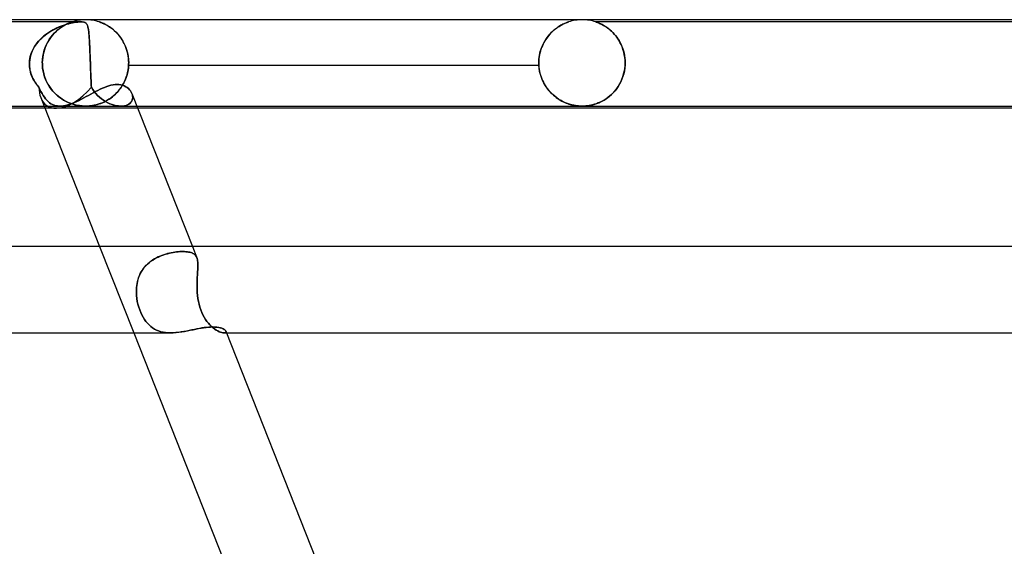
# Model space of a CAD drawing. Header units: millimetres. Extents: x -430 to 430, y -2 to 290.
# Tile 77 of 84: x 158 to 204, y 266 to 290. Entities that reach past the tile are written whole.
import ezdxf

# ---------------------------------------------------------------- set-up
doc = ezdxf.new("R2010")
doc.units = ezdxf.units.MM
doc.layers.add('HIDDEN', color=7, linetype='Continuous')
doc.layers.add('THICK', color=7, linetype='Continuous')

msp = doc.modelspace()

# ---------------------------------------------------------------- linework, layer by layer
at = {"layer": 'HIDDEN'}
for p, q in [((160.779, 289.9), (146.813, 289.9)), ((159.753, 289.658), (159.849, 289.697)), ((159.908, 289.719), (159.771, 289.665)), ((159.849, 289.697), (159.943, 289.731)), ((159.935, 289.694), (159.87, 289.652)), ((159.883, 289.661), (159.964, 289.712)), ((160.04, 289.764), (159.908, 289.719)), ((159.997, 289.732), (159.935, 289.694)), ((159.943, 289.731), (160.035, 289.762)), ((159.964, 289.712), (160.041, 289.756)), ((160.056, 289.764), (159.997, 289.732)), ((160.035, 289.762), (160.124, 289.789)), ((160.166, 289.801), (160.04, 289.764)), ((160.041, 289.756), (160.112, 289.793)), ((160.112, 289.793), (160.056, 289.764)), ((160.112, 289.793), (160.177, 289.823)), ((160.164, 289.817), (160.112, 289.793)), ((160.124, 289.789), (160.211, 289.813)), ((160.212, 289.839), (160.164, 289.817)), ((160.286, 289.832), (160.166, 289.801)), ((160.177, 289.823), (160.234, 289.848)), ((160.211, 289.813), (160.296, 289.834)), ((160.255, 289.856), (160.212, 289.839)), ((160.234, 289.848), (160.28, 289.866)), ((160.293, 289.871), (160.255, 289.856)), ((160.28, 289.866), (160.315, 289.879)), ((160.399, 289.856), (160.286, 289.832)), ((160.323, 289.882), (160.293, 289.871)), ((160.296, 289.834), (160.382, 289.853)), ((160.315, 289.879), (160.34, 289.888)), ((160.346, 289.89), (160.323, 289.882)), ((160.34, 289.888), (160.358, 289.894)), ((160.362, 289.895), (160.346, 289.89)), ((160.358, 289.894), (160.368, 289.898)), ((160.371, 289.899), (160.362, 289.895)), ((160.368, 289.898), (160.374, 289.9)), ((160.375, 289.9), (160.371, 289.899)), ((160.374, 289.9), (160.375, 289.9)), ((160.382, 289.853), (160.468, 289.869)), ((160.504, 289.875), (160.399, 289.856)), ((160.468, 289.869), (160.552, 289.882)), ((160.605, 289.889), (160.504, 289.875)), ((160.552, 289.882), (160.632, 289.892)), ((160.698, 289.897), (160.605, 289.889)), ((160.632, 289.892), (160.708, 289.898)), ((160.779, 289.9), (160.698, 289.897)), ((160.708, 289.898), (160.779, 289.9)), ((160.84, 289.898), (160.779, 289.9)), ((160.779, 289.9), (160.848, 289.897)), ((160.89, 289.892), (160.84, 289.898)), ((160.848, 289.897), (160.905, 289.889)), ((160.931, 289.882), (160.89, 289.892)), ((160.905, 289.889), (160.951, 289.875)), ((160.965, 289.869), (160.931, 289.882)), ((160.951, 289.875), (160.988, 289.856)), ((160.993, 289.853), (160.965, 289.869)), ((160.988, 289.856), (161.019, 289.832)), ((161.016, 289.834), (160.993, 289.853)), ((161.035, 289.813), (161.016, 289.834)), ((161.019, 289.832), (161.044, 289.801)), ((161.052, 289.789), (161.035, 289.813)), ((161.044, 289.801), (161.066, 289.764)), ((161.067, 289.762), (161.052, 289.789)), ((161.066, 289.764), (161.084, 289.719)), ((161.08, 289.731), (161.067, 289.762)), ((161.092, 289.697), (161.08, 289.731)), ((161.084, 289.719), (161.101, 289.665)), ((161.102, 289.658), (161.092, 289.697)), ((161.627, 289.899), (161.625, 289.9)), ((161.625, 289.9), (161.627, 289.899)), ((161.633, 289.897), (161.627, 289.899)), ((161.627, 289.899), (161.633, 289.897)), ((161.644, 289.893), (161.633, 289.897)), ((161.633, 289.897), (161.644, 289.894)), ((161.644, 289.894), (161.662, 289.888)), ((161.661, 289.888), (161.644, 289.893)), ((161.683, 289.88), (161.661, 289.888)), ((161.662, 289.888), (161.689, 289.878)), ((161.712, 289.869), (161.683, 289.88)), ((161.689, 289.878), (161.727, 289.863)), ((161.746, 289.855), (161.712, 289.869)), ((161.727, 289.863), (161.779, 289.842)), ((161.786, 289.839), (161.746, 289.855)), ((161.779, 289.842), (161.84, 289.815)), ((161.83, 289.819), (161.786, 289.839)), ((161.878, 289.796), (161.83, 289.819)), ((161.84, 289.815), (161.909, 289.781)), ((161.93, 289.769), (161.878, 289.796)), ((161.909, 289.781), (161.984, 289.74)), ((161.985, 289.739), (161.93, 289.769)), ((161.984, 289.74), (162.064, 289.692)), ((162.042, 289.705), (161.985, 289.739)), ((162.102, 289.667), (162.042, 289.705)), ((162.064, 289.692), (162.147, 289.636)), ((182.827, 289.622), (182.927, 289.689)), ((182.972, 289.716), (182.922, 289.686)), ((182.927, 289.689), (183.021, 289.745)), ((183.019, 289.744), (182.972, 289.716)), ((183.065, 289.769), (183.019, 289.744)), ((183.021, 289.745), (183.109, 289.791)), ((183.109, 289.791), (183.065, 289.769)), ((183.109, 289.791), (183.186, 289.827)), ((183.149, 289.811), (183.109, 289.791)), ((183.188, 289.828), (183.149, 289.811)), ((183.186, 289.827), (183.253, 289.855)), ((183.224, 289.844), (183.188, 289.828)), ((183.259, 289.858), (183.224, 289.844)), ((183.253, 289.855), (183.304, 289.875)), ((183.291, 289.87), (183.259, 289.858)), ((183.319, 289.881), (183.291, 289.87)), ((183.304, 289.875), (183.338, 289.888)), ((183.342, 289.889), (183.319, 289.881)), ((183.338, 289.888), (183.36, 289.895)), ((183.36, 289.895), (183.342, 289.889)), ((183.36, 289.895), (183.372, 289.899)), ((183.372, 289.899), (183.36, 289.895)), ((183.372, 289.899), (183.376, 289.9)), ((183.376, 289.9), (183.372, 289.899)), ((206.375, 289.9), (184.624, 289.9)), ((184.628, 289.899), (184.625, 289.9)), ((184.625, 289.9), (184.628, 289.899)), ((184.637, 289.896), (184.628, 289.899)), ((184.628, 289.899), (184.637, 289.896)), ((184.654, 289.89), (184.637, 289.896)), ((184.637, 289.896), (184.654, 289.89)), ((184.679, 289.881), (184.654, 289.89)), ((184.654, 289.89), (184.678, 289.882)), ((184.678, 289.882), (184.711, 289.869)), ((184.714, 289.868), (184.679, 289.881)), ((184.711, 289.869), (184.75, 289.854)), ((184.757, 289.851), (184.714, 289.868)), ((184.75, 289.854), (184.793, 289.836)), ((184.807, 289.829), (184.757, 289.851)), ((184.793, 289.836), (184.839, 289.815)), ((184.864, 289.803), (184.807, 289.829)), ((184.839, 289.815), (184.887, 289.792)), ((184.926, 289.772), (184.864, 289.803)), ((184.887, 289.792), (184.937, 289.766)), ((184.992, 289.735), (184.926, 289.772)), ((184.937, 289.766), (184.991, 289.736)), ((184.991, 289.736), (185.048, 289.702)), ((185.062, 289.693), (184.992, 289.735)), ((185.048, 289.702), (185.107, 289.664)), ((185.135, 289.645), (185.062, 289.693)), ((159.064, 289.246), (158.938, 289.134)), ((159.035, 289.221), (159.116, 289.287)), ((159.2, 289.35), (159.064, 289.246)), ((159.116, 289.287), (159.2, 289.35)), ((159.342, 289.445), (159.2, 289.35)), ((159.2, 289.35), (159.287, 289.41)), ((159.287, 289.41), (159.377, 289.466)), ((159.486, 289.529), (159.342, 289.445)), ((159.377, 289.466), (159.468, 289.519)), ((159.382, 289.185), (159.46, 289.284)), ((159.46, 289.284), (159.395, 289.203)), ((159.46, 289.284), (159.542, 289.375)), ((159.528, 289.36), (159.46, 289.284)), ((159.468, 289.519), (159.562, 289.569)), ((159.63, 289.602), (159.486, 289.529)), ((159.597, 289.43), (159.528, 289.36)), ((159.542, 289.375), (159.627, 289.459)), ((159.562, 289.569), (159.657, 289.615)), ((159.666, 289.494), (159.597, 289.43)), ((159.627, 289.459), (159.713, 289.535)), ((159.771, 289.665), (159.63, 289.602)), ((159.657, 289.615), (159.753, 289.658)), ((159.735, 289.552), (159.666, 289.494)), ((159.713, 289.535), (159.799, 289.602)), ((159.803, 289.605), (159.735, 289.552)), ((159.799, 289.602), (159.883, 289.661)), ((159.87, 289.652), (159.803, 289.605)), ((161.101, 289.665), (161.115, 289.602)), ((161.112, 289.615), (161.102, 289.658)), ((161.121, 289.569), (161.112, 289.615)), ((161.115, 289.602), (161.127, 289.529)), ((161.129, 289.519), (161.121, 289.569)), ((161.127, 289.529), (161.138, 289.445)), ((161.136, 289.466), (161.129, 289.519)), ((161.142, 289.41), (161.136, 289.466)), ((161.138, 289.445), (161.148, 289.35)), ((161.148, 289.35), (161.142, 289.41)), ((161.154, 289.287), (161.148, 289.35)), ((161.148, 289.35), (161.157, 289.246)), ((161.159, 289.221), (161.154, 289.287)), ((161.157, 289.246), (161.165, 289.134)), ((162.163, 289.625), (162.102, 289.667)), ((162.147, 289.636), (162.232, 289.572)), ((162.225, 289.578), (162.163, 289.625)), ((162.287, 289.527), (162.225, 289.578)), ((162.232, 289.572), (162.318, 289.5)), ((162.348, 289.473), (162.287, 289.527)), ((162.318, 289.5), (162.403, 289.42)), ((162.409, 289.414), (162.348, 289.473)), ((162.403, 289.42), (162.487, 289.33)), ((162.468, 289.352), (162.409, 289.414)), ((162.525, 289.286), (162.468, 289.352)), ((162.487, 289.33), (162.569, 289.232)), ((162.581, 289.216), (162.525, 289.286)), ((182.333, 289.116), (182.424, 289.239)), ((182.452, 289.273), (182.404, 289.213)), ((182.424, 289.239), (182.52, 289.351)), ((182.502, 289.331), (182.452, 289.273)), ((182.553, 289.386), (182.502, 289.331)), ((182.52, 289.351), (182.621, 289.452)), ((182.605, 289.437), (182.553, 289.386)), ((182.658, 289.486), (182.605, 289.437)), ((182.621, 289.452), (182.724, 289.543)), ((182.711, 289.533), (182.658, 289.486)), ((182.765, 289.576), (182.711, 289.533)), ((182.724, 289.543), (182.827, 289.622)), ((182.819, 289.616), (182.765, 289.576)), ((182.871, 289.652), (182.819, 289.616)), ((182.922, 289.686), (182.871, 289.652)), ((185.107, 289.664), (185.168, 289.621)), ((185.209, 289.591), (185.135, 289.645)), ((185.168, 289.621), (185.231, 289.574)), ((185.284, 289.53), (185.209, 289.591)), ((185.231, 289.574), (185.294, 289.522)), ((185.359, 289.464), (185.284, 289.53)), ((185.294, 289.522), (185.358, 289.465)), ((185.358, 289.465), (185.421, 289.403)), ((185.431, 289.392), (185.359, 289.464)), ((185.421, 289.403), (185.482, 289.337)), ((185.501, 289.315), (185.431, 289.392)), ((185.482, 289.337), (185.542, 289.266)), ((185.569, 289.232), (185.501, 289.315)), ((185.542, 289.266), (185.6, 289.192)), ((158.628, 288.756), (158.685, 288.841)), ((158.72, 288.889), (158.629, 288.757)), ((158.685, 288.841), (158.746, 288.923)), ((158.823, 289.015), (158.72, 288.889)), ((158.746, 288.923), (158.812, 289.002)), ((158.812, 289.002), (158.882, 289.078)), ((158.938, 289.134), (158.823, 289.015)), ((158.882, 289.078), (158.957, 289.151)), ((158.957, 289.151), (159.035, 289.221)), ((159.123, 288.717), (159.177, 288.845)), ((159.169, 288.826), (159.123, 288.719)), ((159.219, 288.928), (159.169, 288.826)), ((159.177, 288.845), (159.239, 288.965)), ((159.274, 289.025), (159.219, 288.928)), ((159.239, 288.965), (159.308, 289.079)), ((159.333, 289.117), (159.274, 289.025)), ((159.308, 289.079), (159.382, 289.185)), ((159.395, 289.203), (159.333, 289.117)), ((161.163, 289.151), (161.159, 289.221)), ((161.168, 289.078), (161.163, 289.151)), ((161.165, 289.134), (161.172, 289.015)), ((161.172, 289.002), (161.168, 289.078)), ((161.172, 289.015), (161.178, 288.889)), ((161.176, 288.923), (161.172, 289.002)), ((161.18, 288.841), (161.176, 288.923)), ((161.178, 288.889), (161.184, 288.757)), ((161.184, 288.756), (161.18, 288.841)), ((162.569, 289.232), (162.646, 289.125)), ((162.634, 289.142), (162.581, 289.216)), ((162.685, 289.065), (162.634, 289.142)), ((162.646, 289.125), (162.719, 289.009)), ((162.733, 288.983), (162.685, 289.065)), ((162.719, 289.009), (162.785, 288.884)), ((162.778, 288.898), (162.733, 288.983)), ((162.819, 288.81), (162.778, 288.898)), ((162.785, 288.884), (162.843, 288.752)), ((162.856, 288.718), (162.819, 288.81)), ((182.112, 288.686), (182.176, 288.839)), ((182.155, 288.792), (182.122, 288.712)), ((182.19, 288.869), (182.155, 288.792)), ((182.176, 288.839), (182.25, 288.983)), ((182.228, 288.943), (182.19, 288.869)), ((182.269, 289.015), (182.228, 288.943)), ((182.25, 288.983), (182.333, 289.116)), ((182.312, 289.084), (182.269, 289.015)), ((182.357, 289.15), (182.312, 289.084)), ((182.404, 289.213), (182.357, 289.15)), ((185.634, 289.144), (185.569, 289.232)), ((185.6, 289.192), (185.655, 289.113)), ((185.695, 289.051), (185.634, 289.144)), ((185.655, 289.113), (185.707, 289.03)), ((185.751, 288.951), (185.695, 289.051)), ((185.707, 289.03), (185.756, 288.942)), ((185.803, 288.847), (185.751, 288.951)), ((185.756, 288.942), (185.802, 288.851)), ((185.802, 288.851), (185.843, 288.755)), ((185.85, 288.738), (185.803, 288.847)), ((158.429, 288.295), (158.456, 288.39)), ((158.485, 288.473), (158.436, 288.32)), ((158.456, 288.39), (158.49, 288.485)), ((158.55, 288.618), (158.485, 288.473)), ((158.49, 288.485), (158.53, 288.578)), ((158.53, 288.578), (158.576, 288.668)), ((158.629, 288.757), (158.55, 288.618)), ((158.576, 288.668), (158.628, 288.756)), ((159.023, 288.374), (159.004, 288.251)), ((159.01, 288.298), (159.038, 288.443)), ((159.05, 288.493), (159.023, 288.374)), ((159.038, 288.443), (159.076, 288.583)), ((159.084, 288.608), (159.05, 288.493)), ((159.076, 288.583), (159.123, 288.717)), ((159.123, 288.719), (159.084, 288.608)), ((161.184, 288.757), (161.19, 288.618)), ((161.188, 288.668), (161.184, 288.756)), ((161.191, 288.578), (161.188, 288.668)), ((161.19, 288.618), (161.195, 288.473)), ((161.195, 288.485), (161.191, 288.578)), ((161.199, 288.39), (161.195, 288.485)), ((161.195, 288.473), (161.201, 288.32)), ((161.202, 288.295), (161.199, 288.39)), ((162.843, 288.752), (162.893, 288.613)), ((162.89, 288.622), (162.856, 288.718)), ((162.919, 288.524), (162.89, 288.622)), ((162.893, 288.613), (162.934, 288.466)), ((162.943, 288.423), (162.919, 288.524)), ((162.934, 288.466), (162.963, 288.314)), ((162.963, 288.319), (162.943, 288.423)), ((181.997, 288.178), (182.021, 288.353)), ((182.024, 288.369), (182.009, 288.278)), ((182.021, 288.353), (182.06, 288.524)), ((182.043, 288.458), (182.024, 288.369)), ((182.066, 288.545), (182.043, 288.458)), ((182.06, 288.524), (182.112, 288.686)), ((182.092, 288.63), (182.066, 288.545)), ((182.122, 288.712), (182.092, 288.63)), ((185.843, 288.755), (185.88, 288.656)), ((185.891, 288.624), (185.85, 288.738)), ((185.88, 288.656), (185.912, 288.554)), ((185.926, 288.504), (185.891, 288.624)), ((185.912, 288.554), (185.939, 288.448)), ((185.953, 288.382), (185.926, 288.504)), ((185.939, 288.448), (185.961, 288.338)), ((185.973, 288.257), (185.953, 288.382)), ((185.961, 288.338), (185.977, 288.227)), ((158.403, 288.162), (158.387, 288)), ((158.387, 288), (158.394, 288.099)), ((158.387, 287.983), (158.387, 288)), ((158.387, 288), (158.387, 287.983)), ((158.387, 287.967), (158.387, 287.983)), ((158.387, 287.983), (158.387, 287.967)), ((158.387, 287.95), (158.387, 287.967)), ((158.387, 287.967), (158.387, 287.95)), ((158.387, 287.933), (158.387, 287.95)), ((158.387, 287.95), (158.387, 287.933)), ((158.387, 287.917), (158.387, 287.933)), ((158.387, 287.933), (158.387, 287.917)), ((158.387, 287.9), (158.387, 287.917)), ((158.387, 287.917), (158.387, 287.9)), ((158.393, 287.818), (158.387, 287.9)), ((158.387, 287.9), (158.392, 287.821)), ((158.394, 288.099), (158.408, 288.197)), ((158.436, 288.32), (158.403, 288.162)), ((158.408, 288.197), (158.429, 288.295)), ((158.987, 288), (158.993, 288.15)), ((158.992, 288.126), (158.987, 288)), ((158.987, 288), (158.988, 287.983)), ((158.988, 287.983), (158.987, 288)), ((158.988, 287.983), (158.988, 287.967)), ((158.988, 287.967), (158.988, 287.983)), ((158.988, 287.967), (158.988, 287.95)), ((158.988, 287.95), (158.988, 287.967)), ((158.988, 287.95), (158.989, 287.933)), ((158.989, 287.933), (158.988, 287.95)), ((158.989, 287.933), (158.989, 287.917)), ((158.989, 287.917), (158.989, 287.933)), ((158.989, 287.917), (158.99, 287.9)), ((158.99, 287.9), (158.989, 287.917)), ((159.002, 287.76), (158.99, 287.9)), ((158.99, 287.9), (159.001, 287.765)), ((159.004, 288.251), (158.992, 288.126)), ((158.993, 288.15), (159.01, 288.298)), ((161.201, 288.32), (161.207, 288.162)), ((161.205, 288.197), (161.202, 288.295)), ((161.209, 288.099), (161.205, 288.197)), ((161.207, 288.162), (161.212, 288)), ((161.212, 288), (161.209, 288.099)), ((161.212, 288), (161.213, 287.983)), ((161.213, 287.983), (161.212, 288)), ((161.213, 287.983), (161.214, 287.967)), ((161.214, 287.967), (161.213, 287.983)), ((161.214, 287.967), (161.214, 287.95)), ((161.214, 287.95), (161.214, 287.967)), ((161.214, 287.95), (161.215, 287.933)), ((161.215, 287.933), (161.214, 287.95)), ((161.215, 287.933), (161.215, 287.917)), ((161.215, 287.917), (161.215, 287.933)), ((161.215, 287.917), (161.216, 287.9)), ((161.216, 287.9), (161.215, 287.917)), ((161.216, 287.9), (161.219, 287.821)), ((161.219, 287.818), (161.216, 287.9)), ((162.977, 288.214), (162.963, 288.319)), ((162.963, 288.314), (162.982, 288.159)), ((162.985, 287.9), (162.973, 287.753)), ((162.976, 287.786), (162.985, 287.9)), ((162.985, 288.108), (162.977, 288.214)), ((162.982, 288.159), (162.988, 288)), ((162.988, 288), (162.985, 288.108)), ((162.985, 287.9), (162.986, 287.917)), ((162.986, 287.917), (162.985, 287.9)), ((162.985, 287.9), (181.992, 287.9)), ((162.986, 287.917), (162.987, 287.933)), ((162.987, 287.933), (162.986, 287.917)), ((162.987, 287.967), (162.988, 287.983)), ((162.988, 287.983), (162.987, 287.967)), ((162.987, 287.95), (162.987, 287.967)), ((162.987, 287.967), (162.987, 287.95)), ((162.987, 287.933), (162.987, 287.95)), ((162.987, 287.95), (162.987, 287.933)), ((162.988, 287.983), (162.988, 288)), ((162.988, 288), (162.988, 287.983)), ((181.989, 288), (181.997, 288.178)), ((181.991, 288.093), (181.989, 288)), ((181.989, 288), (181.989, 287.983)), ((181.989, 287.983), (181.989, 288)), ((181.989, 287.983), (181.989, 287.967)), ((181.989, 287.967), (181.989, 287.983)), ((181.989, 287.967), (181.99, 287.95)), ((181.99, 287.95), (181.989, 287.967)), ((181.99, 287.95), (181.99, 287.933)), ((181.99, 287.933), (181.99, 287.95)), ((181.99, 287.933), (181.991, 287.917)), ((181.991, 287.917), (181.99, 287.933)), ((181.998, 288.186), (181.991, 288.093)), ((181.991, 287.917), (181.992, 287.9)), ((181.992, 287.9), (181.991, 287.917)), ((182.005, 287.75), (181.992, 287.9)), ((181.992, 287.9), (181.998, 287.806)), ((182.009, 288.278), (181.998, 288.186)), ((185.969, 287.717), (185.987, 287.9)), ((185.985, 288.129), (185.973, 288.257)), ((185.987, 287.9), (185.975, 287.765)), ((185.977, 288.227), (185.986, 288.114)), ((185.989, 288), (185.985, 288.129)), ((185.986, 288.114), (185.989, 288)), ((185.987, 287.9), (185.988, 287.917)), ((185.988, 287.917), (185.987, 287.9)), ((185.988, 287.933), (185.989, 287.95)), ((185.989, 287.95), (185.988, 287.933)), ((185.988, 287.917), (185.988, 287.933)), ((185.988, 287.933), (185.988, 287.917)), ((185.989, 287.983), (185.989, 288)), ((185.989, 288), (185.989, 287.983)), ((185.989, 287.967), (185.989, 287.983)), ((185.989, 287.983), (185.989, 287.967)), ((185.989, 287.95), (185.989, 287.967)), ((185.989, 287.967), (185.989, 287.95)), ((158.392, 287.821), (158.402, 287.742)), ((158.403, 287.737), (158.393, 287.818)), ((158.402, 287.742), (158.416, 287.663)), ((158.417, 287.657), (158.403, 287.737)), ((158.416, 287.663), (158.434, 287.585)), ((158.436, 287.577), (158.417, 287.657)), ((158.434, 287.585), (158.457, 287.508)), ((158.46, 287.499), (158.436, 287.577)), ((158.457, 287.508), (158.484, 287.431)), ((158.487, 287.422), (158.46, 287.499)), ((158.484, 287.431), (158.514, 287.357)), ((158.519, 287.347), (158.487, 287.422)), ((159.001, 287.765), (159.022, 287.631)), ((159.023, 287.623), (159.002, 287.76)), ((159.022, 287.631), (159.052, 287.499)), ((159.054, 287.489), (159.023, 287.623)), ((159.052, 287.499), (159.09, 287.371)), ((159.094, 287.358), (159.054, 287.489)), ((161.219, 287.821), (161.222, 287.742)), ((161.222, 287.737), (161.219, 287.818)), ((161.222, 287.742), (161.224, 287.663)), ((161.225, 287.657), (161.222, 287.737)), ((161.224, 287.663), (161.227, 287.585)), ((161.228, 287.577), (161.225, 287.657)), ((161.227, 287.585), (161.23, 287.508)), ((161.231, 287.499), (161.228, 287.577)), ((161.23, 287.508), (161.233, 287.431)), ((161.234, 287.422), (161.231, 287.499)), ((161.233, 287.431), (161.237, 287.357)), ((161.237, 287.347), (161.234, 287.422)), ((162.916, 287.466), (162.873, 287.328)), ((162.878, 287.344), (162.911, 287.451)), ((162.911, 287.451), (162.939, 287.561)), ((162.949, 287.608), (162.916, 287.466)), ((162.939, 287.561), (162.961, 287.672)), ((162.973, 287.753), (162.949, 287.608)), ((162.961, 287.672), (162.976, 287.786)), ((181.998, 287.806), (182.01, 287.712)), ((182.029, 287.602), (182.005, 287.75)), ((182.01, 287.712), (182.026, 287.62)), ((182.026, 287.62), (182.046, 287.53)), ((182.064, 287.458), (182.029, 287.602)), ((182.046, 287.53), (182.069, 287.44)), ((182.11, 287.318), (182.064, 287.458)), ((182.069, 287.44), (182.097, 287.353)), ((185.886, 287.365), (185.935, 287.537)), ((185.926, 287.5), (185.889, 287.373)), ((185.955, 287.631), (185.926, 287.5)), ((185.935, 287.537), (185.969, 287.717)), ((185.975, 287.765), (185.955, 287.631)), ((158.514, 287.357), (158.549, 287.283)), ((158.554, 287.274), (158.519, 287.347)), ((158.549, 287.283), (158.587, 287.211)), ((158.592, 287.203), (158.554, 287.274)), ((158.587, 287.211), (158.629, 287.141)), ((158.634, 287.134), (158.592, 287.203)), ((158.629, 287.141), (158.675, 287.072)), ((158.679, 287.067), (158.634, 287.134)), ((158.675, 287.072), (158.723, 287.006)), ((158.726, 287.002), (158.679, 287.067)), ((158.723, 287.006), (158.775, 286.941)), ((158.777, 286.939), (158.726, 287.002)), ((159.09, 287.371), (159.135, 287.248)), ((159.142, 287.232), (159.094, 287.358)), ((159.135, 287.248), (159.188, 287.13)), ((159.197, 287.112), (159.142, 287.232)), ((159.188, 287.13), (159.248, 287.017)), ((159.259, 286.998), (159.197, 287.112)), ((159.248, 287.017), (159.314, 286.91)), ((159.327, 286.889), (159.259, 286.998)), ((161.237, 287.357), (161.24, 287.283)), ((161.24, 287.274), (161.237, 287.347)), ((161.24, 287.283), (161.243, 287.211)), ((161.243, 287.203), (161.24, 287.274)), ((161.243, 287.211), (161.246, 287.141)), ((161.247, 287.134), (161.243, 287.203)), ((161.246, 287.141), (161.25, 287.072)), ((161.25, 287.067), (161.247, 287.134)), ((161.25, 287.072), (161.253, 287.006)), ((161.253, 287.002), (161.25, 287.067)), ((161.253, 287.006), (161.257, 286.941)), ((161.257, 286.939), (161.253, 287.002)), ((162.07, 286.94), (162.167, 286.966)), ((162.167, 286.966), (162.262, 286.985)), ((162.262, 286.985), (162.355, 286.996)), ((162.355, 286.996), (162.445, 287)), ((162.445, 287), (162.536, 286.996)), ((162.536, 286.996), (162.623, 286.983)), ((162.623, 286.983), (162.705, 286.962)), ((162.637, 286.864), (162.694, 286.952)), ((162.761, 287.07), (162.693, 286.951)), ((162.694, 286.952), (162.747, 287.044)), ((162.705, 286.962), (162.781, 286.934)), ((162.747, 287.044), (162.795, 287.14)), ((162.821, 287.196), (162.761, 287.07)), ((162.795, 287.14), (162.839, 287.24)), ((162.873, 287.328), (162.821, 287.196)), ((162.839, 287.24), (162.878, 287.344)), ((182.097, 287.353), (182.129, 287.267)), ((182.164, 287.185), (182.11, 287.318)), ((182.129, 287.267), (182.164, 287.184)), ((182.227, 287.058), (182.164, 287.185)), ((182.164, 287.184), (182.203, 287.104)), ((182.203, 287.104), (182.244, 287.026)), ((182.297, 286.938), (182.227, 287.058)), ((182.244, 287.026), (182.289, 286.951)), ((185.663, 286.901), (185.749, 287.045)), ((185.734, 287.018), (185.669, 286.911)), ((185.792, 287.131), (185.734, 287.018)), ((185.749, 287.045), (185.824, 287.2)), ((185.844, 287.25), (185.792, 287.131)), ((185.824, 287.2), (185.886, 287.365)), ((185.889, 287.373), (185.844, 287.25)), ((158.775, 286.941), (158.829, 286.878)), ((158.829, 286.878), (158.777, 286.939)), ((158.876, 286.774), (158.829, 286.878)), ((158.829, 286.878), (158.877, 286.773)), ((158.925, 286.674), (158.876, 286.774)), ((158.877, 286.773), (158.925, 286.674)), ((158.976, 286.58), (158.925, 286.674)), ((158.925, 286.674), (158.976, 286.58)), ((159.028, 286.492), (158.976, 286.58)), ((158.976, 286.58), (159.028, 286.493)), ((159.314, 286.91), (159.385, 286.809)), ((159.401, 286.788), (159.327, 286.889)), ((159.385, 286.809), (159.461, 286.713)), ((159.479, 286.692), (159.401, 286.788)), ((159.461, 286.713), (159.541, 286.624)), ((159.561, 286.604), (159.479, 286.692)), ((159.541, 286.624), (159.625, 286.542)), ((159.645, 286.522), (159.561, 286.604)), ((159.625, 286.542), (159.711, 286.466)), ((159.733, 286.448), (159.645, 286.522)), ((161.025, 286.438), (161.134, 286.497)), ((161.134, 286.497), (161.242, 286.556)), ((161.242, 286.556), (161.349, 286.615)), ((161.257, 286.941), (161.261, 286.878)), ((161.261, 286.878), (161.257, 286.939)), ((161.321, 286.774), (161.261, 286.878)), ((161.261, 286.878), (161.321, 286.773)), ((161.388, 286.674), (161.321, 286.774)), ((161.321, 286.773), (161.388, 286.674)), ((161.349, 286.615), (161.456, 286.671)), ((161.463, 286.58), (161.388, 286.674)), ((161.388, 286.674), (161.463, 286.58)), ((161.456, 286.671), (161.561, 286.726)), ((161.545, 286.492), (161.463, 286.58)), ((161.463, 286.58), (161.544, 286.493)), ((161.561, 286.726), (161.666, 286.778)), ((161.666, 286.778), (161.769, 286.825)), ((161.769, 286.825), (161.871, 286.869)), ((161.871, 286.869), (161.971, 286.907)), ((161.971, 286.907), (162.07, 286.94)), ((162.364, 286.544), (162.27, 286.46)), ((162.306, 286.49), (162.378, 286.556)), ((162.454, 286.635), (162.364, 286.544)), ((162.378, 286.556), (162.447, 286.627)), ((162.447, 286.627), (162.514, 286.702)), ((162.539, 286.733), (162.454, 286.635)), ((162.514, 286.702), (162.577, 286.781)), ((162.619, 286.838), (162.539, 286.733)), ((162.577, 286.781), (162.637, 286.864)), ((162.693, 286.951), (162.619, 286.838)), ((162.781, 286.934), (162.853, 286.899)), ((162.853, 286.899), (162.918, 286.857)), ((162.918, 286.857), (162.977, 286.81)), ((162.977, 286.81), (163.029, 286.759)), ((163.029, 286.759), (163.073, 286.703)), ((163.073, 286.703), (163.111, 286.645)), ((163.111, 286.645), (163.14, 286.585)), ((163.14, 286.585), (163.161, 286.524)), ((163.16, 286.524), (163.14, 286.585)), ((163.173, 286.462), (163.16, 286.524)), ((163.161, 286.524), (163.173, 286.462)), ((182.289, 286.951), (182.336, 286.879)), ((182.373, 286.825), (182.297, 286.938)), ((182.336, 286.879), (182.385, 286.809)), ((182.456, 286.72), (182.373, 286.825)), ((182.385, 286.809), (182.437, 286.743)), ((182.437, 286.743), (182.491, 286.679)), ((182.543, 286.623), (182.456, 286.72)), ((182.491, 286.679), (182.547, 286.618)), ((182.634, 286.534), (182.543, 286.623)), ((182.547, 286.618), (182.605, 286.561)), ((182.605, 286.561), (182.665, 286.505)), ((182.728, 286.453), (182.634, 286.534)), ((182.665, 286.505), (182.727, 286.453)), ((185.245, 286.438), (185.357, 286.536)), ((185.364, 286.543), (185.28, 286.468)), ((185.357, 286.536), (185.465, 286.646)), ((185.446, 286.625), (185.364, 286.543)), ((185.525, 286.714), (185.446, 286.625)), ((185.465, 286.646), (185.568, 286.768)), ((185.6, 286.81), (185.525, 286.714)), ((185.568, 286.768), (185.663, 286.901)), ((185.669, 286.911), (185.6, 286.81)), ((158.914, 286.393), (159.07, 286)), ((159.028, 286.493), (159.081, 286.411)), ((159.082, 286.411), (159.028, 286.492)), ((159.081, 286.411), (159.137, 286.337)), ((159.137, 286.336), (159.082, 286.411)), ((159.137, 286.337), (159.195, 286.269)), ((159.196, 286.269), (159.137, 286.336)), ((159.195, 286.269), (159.257, 286.208)), ((159.257, 286.208), (159.196, 286.269)), ((159.321, 286.155), (159.257, 286.208)), ((159.257, 286.208), (159.321, 286.155)), ((159.388, 286.109), (159.321, 286.155)), ((159.321, 286.155), (159.388, 286.109)), ((159.459, 286.072), (159.388, 286.109)), ((159.388, 286.109), (159.459, 286.072)), ((159.534, 286.041), (159.459, 286.072)), ((159.459, 286.072), (159.534, 286.041)), ((159.614, 286.019), (159.534, 286.041)), ((159.534, 286.041), (159.614, 286.019)), ((159.711, 286.466), (159.798, 286.397)), ((159.822, 286.38), (159.733, 286.448)), ((159.798, 286.397), (159.886, 286.335)), ((159.913, 286.318), (159.822, 286.38)), ((159.886, 286.335), (159.975, 286.28)), ((160.005, 286.263), (159.913, 286.318)), ((159.975, 286.28), (160.064, 286.231)), ((160.098, 286.213), (160.005, 286.263)), ((160.063, 286.03), (160.163, 286.055)), ((160.064, 286.231), (160.152, 286.187)), ((160.19, 286.17), (160.098, 286.213)), ((160.152, 286.187), (160.239, 286.149)), ((160.163, 286.055), (160.266, 286.087)), ((160.282, 286.132), (160.19, 286.17)), ((160.239, 286.149), (160.325, 286.116)), ((160.266, 286.087), (160.371, 286.124)), ((160.373, 286.1), (160.282, 286.132)), ((160.325, 286.116), (160.412, 286.088)), ((160.371, 286.124), (160.478, 286.167)), ((160.462, 286.073), (160.373, 286.1)), ((160.412, 286.088), (160.499, 286.063)), ((160.55, 286.051), (160.462, 286.073)), ((160.478, 286.167), (160.586, 286.215)), ((160.499, 286.063), (160.586, 286.043)), ((160.633, 286.034), (160.55, 286.051)), ((160.586, 286.215), (160.695, 286.267)), ((160.586, 286.043), (160.673, 286.027)), ((160.695, 286.267), (160.805, 286.322)), ((160.805, 286.322), (160.915, 286.379)), ((160.915, 286.379), (161.025, 286.438)), ((161.393, 286.039), (161.31, 286.024)), ((161.315, 286.025), (161.395, 286.04)), ((161.484, 286.06), (161.393, 286.039)), ((161.395, 286.04), (161.472, 286.057)), ((161.472, 286.057), (161.546, 286.077)), ((161.578, 286.086), (161.484, 286.06)), ((161.544, 286.493), (161.631, 286.411)), ((161.632, 286.411), (161.545, 286.492)), ((161.546, 286.077), (161.619, 286.099)), ((161.674, 286.118), (161.578, 286.086)), ((161.619, 286.099), (161.693, 286.125)), ((161.631, 286.411), (161.723, 286.337)), ((161.723, 286.336), (161.632, 286.411)), ((161.772, 286.156), (161.674, 286.118)), ((161.693, 286.125), (161.768, 286.155)), ((161.723, 286.337), (161.818, 286.269)), ((161.818, 286.269), (161.723, 286.336)), ((161.768, 286.155), (161.844, 286.189)), ((161.872, 286.202), (161.772, 286.156)), ((161.916, 286.208), (161.818, 286.269)), ((161.818, 286.269), (161.916, 286.208)), ((161.844, 286.189), (161.922, 286.227)), ((161.972, 286.254), (161.872, 286.202)), ((162.017, 286.155), (161.916, 286.208)), ((161.916, 286.208), (162.016, 286.155)), ((161.922, 286.227), (161.999, 286.27)), ((162.072, 286.314), (161.972, 286.254)), ((161.999, 286.27), (162.077, 286.318)), ((162.016, 286.155), (162.118, 286.109)), ((162.118, 286.109), (162.017, 286.155)), ((162.172, 286.383), (162.072, 286.314)), ((162.077, 286.318), (162.155, 286.371)), ((162.22, 286.072), (162.118, 286.109)), ((162.118, 286.109), (162.22, 286.072)), ((162.155, 286.371), (162.231, 286.428)), ((162.27, 286.46), (162.172, 286.383)), ((162.321, 286.041), (162.22, 286.072)), ((162.22, 286.072), (162.321, 286.041)), ((162.231, 286.428), (162.306, 286.49)), ((162.422, 286.019), (162.321, 286.041)), ((162.321, 286.041), (162.421, 286.019)), ((162.936, 286.059), (162.865, 286.033)), ((162.865, 286.033), (162.935, 286.059)), ((162.935, 286.059), (162.997, 286.093)), ((162.998, 286.093), (162.936, 286.059)), ((162.997, 286.093), (163.051, 286.133)), ((163.051, 286.133), (162.998, 286.093)), ((163.095, 286.179), (163.051, 286.133)), ((163.051, 286.133), (163.095, 286.179)), ((163.13, 286.229), (163.095, 286.179)), ((163.095, 286.179), (163.13, 286.229)), ((163.155, 286.284), (163.13, 286.229)), ((163.13, 286.229), (163.155, 286.284)), ((163.17, 286.342), (163.155, 286.284)), ((163.155, 286.284), (163.17, 286.342)), ((163.176, 286.401), (163.17, 286.342)), ((163.17, 286.342), (163.176, 286.401)), ((163.173, 286.462), (163.176, 286.401)), ((163.176, 286.401), (163.173, 286.462)), ((182.727, 286.453), (182.79, 286.404)), ((182.824, 286.379), (182.728, 286.453)), ((182.79, 286.404), (182.855, 286.357)), ((182.923, 286.312), (182.824, 286.379)), ((182.855, 286.357), (182.921, 286.314)), ((182.921, 286.314), (182.988, 286.273)), ((183.023, 286.253), (182.923, 286.312)), ((182.988, 286.273), (183.055, 286.236)), ((183.124, 286.201), (183.023, 286.253)), ((183.055, 286.236), (183.122, 286.201)), ((183.122, 286.201), (183.189, 286.171)), ((183.224, 286.156), (183.124, 286.201)), ((183.189, 286.171), (183.255, 286.143)), ((183.323, 286.117), (183.224, 286.156)), ((183.255, 286.143), (183.321, 286.118)), ((183.321, 286.118), (183.386, 286.096)), ((183.42, 286.085), (183.323, 286.117)), ((183.386, 286.096), (183.45, 286.077)), ((183.515, 286.059), (183.42, 286.085)), ((183.45, 286.077), (183.512, 286.06)), ((183.512, 286.06), (183.575, 286.045)), ((183.607, 286.039), (183.515, 286.059)), ((183.575, 286.045), (183.64, 286.032)), ((184.398, 286.04), (184.317, 286.025)), ((184.329, 286.027), (184.438, 286.049)), ((184.483, 286.06), (184.398, 286.04)), ((184.438, 286.049), (184.55, 286.078)), ((184.57, 286.084), (184.483, 286.06)), ((184.55, 286.078), (184.664, 286.114)), ((184.658, 286.112), (184.57, 286.084)), ((184.747, 286.146), (184.658, 286.112)), ((184.664, 286.114), (184.78, 286.159)), ((184.837, 286.185), (184.747, 286.146)), ((184.78, 286.159), (184.896, 286.213)), ((184.927, 286.229), (184.837, 286.185)), ((184.896, 286.213), (185.013, 286.278)), ((185.016, 286.28), (184.927, 286.229)), ((185.013, 286.278), (185.129, 286.352)), ((185.106, 286.336), (185.016, 286.28)), ((185.194, 286.399), (185.106, 286.336)), ((185.129, 286.352), (185.245, 286.438)), ((185.28, 286.468), (185.194, 286.399)), ((159.639, 285.9), (159.109, 285.9)), ((159.698, 286.006), (159.614, 286.019)), ((159.614, 286.019), (159.697, 286.006)), ((163.411, 285.9), (159.639, 285.9)), ((159.697, 286.006), (159.786, 286)), ((159.786, 286), (159.698, 286.006)), ((159.786, 286), (159.875, 286.003)), ((159.8, 286), (162.628, 286)), ((159.875, 286.003), (159.967, 286.013)), ((159.967, 286.013), (160.063, 286.03)), ((160.707, 286.021), (160.633, 286.034)), ((160.673, 286.027), (160.76, 286.014)), ((160.774, 286.013), (160.707, 286.021)), ((160.76, 286.014), (160.842, 286.006)), ((160.833, 286.007), (160.774, 286.013)), ((160.887, 286.003), (160.833, 286.007)), ((160.842, 286.006), (160.922, 286.001)), ((160.942, 286.001), (160.887, 286.003)), ((160.922, 286.001), (160.999, 286)), ((160.996, 286), (160.942, 286.001)), ((161.051, 286.001), (160.996, 286)), ((160.999, 286), (161.075, 286.001)), ((161.107, 286.003), (161.051, 286.001)), ((161.075, 286.001), (161.153, 286.006)), ((161.168, 286.007), (161.107, 286.003)), ((161.153, 286.006), (161.233, 286.014)), ((161.235, 286.014), (161.168, 286.007)), ((161.233, 286.014), (161.315, 286.025)), ((161.31, 286.024), (161.235, 286.014)), ((162.421, 286.019), (162.519, 286.006)), ((162.52, 286.006), (162.422, 286.019)), ((162.519, 286.006), (162.614, 286)), ((162.615, 286), (162.52, 286.006)), ((162.614, 286), (162.704, 286.003)), ((162.704, 286.003), (162.615, 286)), ((162.628, 286), (163.371, 286)), ((162.787, 286.014), (162.704, 286.003)), ((162.704, 286.003), (162.787, 286.014)), ((162.865, 286.033), (162.787, 286.014)), ((162.787, 286.014), (162.865, 286.033)), ((183.689, 286.024), (183.607, 286.039)), ((183.64, 286.032), (183.707, 286.021)), ((183.761, 286.014), (183.689, 286.024)), ((183.707, 286.021), (183.778, 286.012)), ((183.825, 286.008), (183.761, 286.014)), ((183.778, 286.012), (183.85, 286.006)), ((183.883, 286.003), (183.825, 286.008)), ((183.85, 286.006), (183.924, 286.001)), ((183.941, 286.001), (183.883, 286.003)), ((183.924, 286.001), (183.998, 286)), ((183.999, 286), (183.941, 286.001)), ((183.998, 286), (184.072, 286.001)), ((184.055, 286.001), (183.999, 286)), ((184.113, 286.003), (184.055, 286.001)), ((184.072, 286.001), (184.148, 286.006)), ((184.175, 286.008), (184.113, 286.003)), ((184.148, 286.006), (184.233, 286.014)), ((184.243, 286.015), (184.175, 286.008)), ((184.233, 286.014), (184.329, 286.027)), ((184.317, 286.025), (184.243, 286.015)), ((161.641, 279.5), (163.223, 275.5)), ((164.873, 279.19), (164.959, 279.208)), ((164.963, 279.209), (164.878, 279.191)), ((164.959, 279.208), (165.043, 279.224)), ((165.047, 279.224), (164.963, 279.209)), ((165.043, 279.224), (165.125, 279.236)), ((165.129, 279.237), (165.047, 279.224)), ((165.125, 279.236), (165.206, 279.247)), ((165.209, 279.247), (165.129, 279.237)), ((165.206, 279.247), (165.284, 279.255)), ((165.287, 279.255), (165.209, 279.247)), ((165.284, 279.255), (165.36, 279.261)), ((165.362, 279.261), (165.287, 279.255)), ((165.36, 279.261), (165.434, 279.264)), ((165.435, 279.264), (165.362, 279.261)), ((165.434, 279.264), (165.505, 279.265)), ((165.505, 279.265), (165.435, 279.264)), ((165.576, 279.264), (165.505, 279.265)), ((165.505, 279.265), (165.576, 279.264)), ((165.644, 279.26), (165.576, 279.264)), ((165.576, 279.264), (165.643, 279.26)), ((165.643, 279.26), (165.707, 279.254)), ((165.708, 279.254), (165.644, 279.26)), ((165.707, 279.254), (165.767, 279.245)), ((165.768, 279.245), (165.708, 279.254)), ((165.767, 279.245), (165.823, 279.234)), ((165.824, 279.233), (165.768, 279.245)), ((165.823, 279.234), (165.875, 279.219)), ((165.876, 279.219), (165.824, 279.233)), ((165.875, 279.219), (165.923, 279.202)), ((165.924, 279.202), (165.876, 279.219)), ((165.923, 279.202), (165.967, 279.182)), ((165.968, 279.181), (165.924, 279.202)), ((165.942, 279.5), (166.147, 278.982)), ((163.874, 278.7), (163.947, 278.762)), ((163.951, 278.765), (163.877, 278.702)), ((163.947, 278.762), (164.022, 278.82)), ((164.027, 278.824), (163.951, 278.765)), ((164.022, 278.82), (164.102, 278.875)), ((164.107, 278.878), (164.027, 278.824)), ((164.102, 278.875), (164.184, 278.925)), ((164.188, 278.928), (164.107, 278.878)), ((164.184, 278.925), (164.267, 278.971)), ((164.272, 278.974), (164.188, 278.928)), ((164.267, 278.971), (164.352, 279.013)), ((164.357, 279.015), (164.272, 278.974)), ((164.352, 279.013), (164.438, 279.051)), ((164.443, 279.053), (164.357, 279.015)), ((164.438, 279.051), (164.525, 279.086)), ((164.531, 279.088), (164.443, 279.053)), ((164.525, 279.086), (164.612, 279.116)), ((164.618, 279.118), (164.531, 279.088)), ((164.612, 279.116), (164.7, 279.144)), ((164.705, 279.146), (164.618, 279.118)), ((164.7, 279.144), (164.787, 279.168)), ((164.792, 279.17), (164.705, 279.146)), ((164.787, 279.168), (164.873, 279.19)), ((164.878, 279.191), (164.792, 279.17)), ((165.967, 279.182), (166.007, 279.158)), ((166.008, 279.158), (165.968, 279.181)), ((166.007, 279.158), (166.043, 279.131)), ((166.044, 279.13), (166.008, 279.158)), ((166.043, 279.131), (166.075, 279.1)), ((166.076, 279.1), (166.044, 279.13)), ((166.075, 279.1), (166.103, 279.065)), ((166.103, 279.065), (166.076, 279.1)), ((166.127, 279.027), (166.103, 279.065)), ((166.103, 279.065), (166.127, 279.027)), ((166.147, 278.984), (166.127, 279.027)), ((166.127, 279.027), (166.147, 278.984)), ((166.162, 278.938), (166.147, 278.984)), ((166.147, 278.984), (166.162, 278.938)), ((166.175, 278.888), (166.162, 278.938)), ((166.162, 278.938), (166.175, 278.889)), ((166.175, 278.889), (166.184, 278.835)), ((166.184, 278.834), (166.175, 278.888)), ((166.184, 278.835), (166.191, 278.776)), ((166.191, 278.776), (166.184, 278.834)), ((166.194, 278.713), (166.191, 278.776)), ((166.191, 278.776), (166.194, 278.713)), ((163.574, 278.331), (163.527, 278.246)), ((163.527, 278.245), (163.573, 278.329)), ((163.573, 278.329), (163.624, 278.41)), ((163.625, 278.413), (163.574, 278.331)), ((163.624, 278.41), (163.68, 278.489)), ((163.682, 278.491), (163.625, 278.413)), ((163.68, 278.489), (163.741, 278.563)), ((163.743, 278.565), (163.682, 278.491)), ((163.741, 278.563), (163.805, 278.634)), ((163.808, 278.636), (163.743, 278.565)), ((163.805, 278.634), (163.874, 278.7)), ((163.877, 278.702), (163.808, 278.636)), ((166.179, 278.256), (166.184, 278.34)), ((166.184, 278.34), (166.179, 278.255)), ((166.184, 278.34), (166.189, 278.423)), ((166.189, 278.423), (166.184, 278.34)), ((166.189, 278.423), (166.193, 278.502)), ((166.193, 278.501), (166.189, 278.423)), ((166.193, 278.502), (166.195, 278.576)), ((166.195, 278.576), (166.193, 278.501)), ((166.196, 278.647), (166.194, 278.713)), ((166.194, 278.713), (166.196, 278.647)), ((166.195, 278.576), (166.196, 278.647)), ((166.196, 278.647), (166.195, 278.576)), ((163.375, 277.792), (163.395, 277.887)), ((163.395, 277.885), (163.375, 277.79)), ((163.395, 277.887), (163.421, 277.979)), ((163.42, 277.978), (163.395, 277.885)), ((163.451, 278.07), (163.42, 277.978)), ((163.421, 277.979), (163.451, 278.07)), ((163.451, 278.07), (163.486, 278.159)), ((163.486, 278.159), (163.451, 278.07)), ((163.527, 278.246), (163.486, 278.159)), ((163.486, 278.159), (163.527, 278.245)), ((166.155, 277.796), (166.158, 277.892)), ((166.158, 277.89), (166.155, 277.793)), ((166.158, 277.892), (166.163, 277.987)), ((166.163, 277.984), (166.158, 277.89)), ((166.163, 277.987), (166.168, 278.079)), ((166.168, 278.077), (166.163, 277.984)), ((166.168, 278.079), (166.173, 278.168)), ((166.173, 278.167), (166.168, 278.077)), ((166.173, 278.168), (166.179, 278.256)), ((166.179, 278.255), (166.173, 278.167)), ((163.343, 277.5), (163.349, 277.598)), ((163.349, 277.597), (163.343, 277.5)), ((163.343, 277.365), (163.343, 277.5)), ((163.343, 277.5), (163.343, 277.363)), ((163.349, 277.598), (163.36, 277.696)), ((163.359, 277.694), (163.349, 277.597)), ((163.375, 277.79), (163.359, 277.694)), ((163.36, 277.696), (163.375, 277.792)), ((166.154, 277.699), (166.155, 277.796)), ((166.155, 277.793), (166.154, 277.696)), ((166.154, 277.6), (166.154, 277.699)), ((166.154, 277.696), (166.154, 277.598)), ((166.157, 277.5), (166.154, 277.6)), ((166.154, 277.598), (166.157, 277.5)), ((166.164, 277.365), (166.157, 277.5)), ((166.157, 277.5), (166.164, 277.363)), ((163.35, 277.228), (163.343, 277.365)), ((163.343, 277.363), (163.35, 277.226)), ((163.366, 277.092), (163.35, 277.228)), ((163.35, 277.226), (163.366, 277.089)), ((163.389, 276.957), (163.366, 277.092)), ((163.366, 277.089), (163.389, 276.955)), ((163.418, 276.825), (163.389, 276.957)), ((163.389, 276.955), (163.419, 276.823)), ((166.176, 277.228), (166.164, 277.365)), ((166.164, 277.363), (166.176, 277.226)), ((166.193, 277.092), (166.176, 277.228)), ((166.176, 277.226), (166.194, 277.089)), ((166.217, 276.957), (166.193, 277.092)), ((166.194, 277.089), (166.218, 276.955)), ((166.247, 276.825), (166.217, 276.957)), ((166.218, 276.955), (166.248, 276.824)), ((163.455, 276.696), (163.418, 276.825)), ((163.419, 276.823), (163.455, 276.695)), ((163.498, 276.571), (163.455, 276.696)), ((163.455, 276.695), (163.498, 276.57)), ((163.546, 276.45), (163.498, 276.571)), ((163.498, 276.57), (163.547, 276.45)), ((166.283, 276.696), (166.247, 276.825)), ((166.248, 276.824), (166.284, 276.695)), ((166.326, 276.571), (166.283, 276.696)), ((166.284, 276.695), (166.326, 276.57)), ((166.374, 276.45), (166.326, 276.571)), ((166.326, 276.57), (166.374, 276.45)), ((163.601, 276.335), (163.546, 276.45)), ((163.547, 276.45), (163.601, 276.334)), ((163.659, 276.227), (163.601, 276.335)), ((163.601, 276.334), (163.659, 276.226)), ((163.722, 276.126), (163.659, 276.227)), ((163.659, 276.226), (163.722, 276.126)), ((163.789, 276.033), (163.722, 276.126)), ((163.722, 276.126), (163.789, 276.033)), ((163.86, 275.947), (163.789, 276.033)), ((163.789, 276.033), (163.86, 275.947)), ((166.429, 276.335), (166.374, 276.45)), ((166.374, 276.45), (166.429, 276.334)), ((166.488, 276.227), (166.429, 276.335)), ((166.429, 276.334), (166.488, 276.226)), ((166.551, 276.126), (166.488, 276.227)), ((166.488, 276.226), (166.551, 276.126)), ((166.617, 276.033), (166.551, 276.126)), ((166.551, 276.126), (166.617, 276.033)), ((166.686, 275.947), (166.617, 276.033)), ((166.617, 276.033), (166.686, 275.947)), ((163.935, 275.869), (163.86, 275.947)), ((163.86, 275.947), (163.935, 275.869)), ((164.014, 275.799), (163.935, 275.869)), ((163.935, 275.869), (164.014, 275.798)), ((164.097, 275.735), (164.014, 275.799)), ((164.014, 275.798), (164.097, 275.735)), ((164.185, 275.679), (164.097, 275.735)), ((164.097, 275.735), (164.185, 275.679)), ((164.278, 275.631), (164.185, 275.679)), ((164.185, 275.679), (164.278, 275.631)), ((164.376, 275.59), (164.278, 275.631)), ((164.278, 275.631), (164.376, 275.59)), ((164.479, 275.557), (164.376, 275.59)), ((164.376, 275.59), (164.479, 275.557)), ((164.585, 275.532), (164.479, 275.557)), ((164.479, 275.557), (164.586, 275.531)), ((165.318, 275.528), (165.449, 275.547)), ((165.449, 275.547), (165.581, 275.57)), ((165.581, 275.57), (165.713, 275.595)), ((165.713, 275.595), (165.844, 275.622)), ((165.844, 275.622), (165.972, 275.648)), ((165.972, 275.648), (166.098, 275.674)), ((166.098, 275.674), (166.222, 275.698)), ((166.222, 275.698), (166.343, 275.72)), ((166.343, 275.72), (166.46, 275.739)), ((166.46, 275.739), (166.573, 275.754)), ((166.573, 275.754), (166.682, 275.766)), ((166.682, 275.766), (166.786, 275.773)), ((166.756, 275.869), (166.686, 275.947)), ((166.686, 275.947), (166.756, 275.869)), ((166.828, 275.799), (166.756, 275.869)), ((166.756, 275.869), (166.828, 275.798)), ((166.786, 275.773), (166.886, 275.775)), ((166.9, 275.735), (166.828, 275.799)), ((166.828, 275.798), (166.9, 275.735)), ((166.886, 275.775), (166.983, 275.772)), ((166.973, 275.679), (166.9, 275.735)), ((166.9, 275.735), (166.973, 275.679)), ((167.044, 275.631), (166.973, 275.679)), ((166.973, 275.679), (167.044, 275.631)), ((166.983, 275.772), (167.074, 275.765)), ((167.114, 275.59), (167.044, 275.631)), ((167.044, 275.631), (167.114, 275.59)), ((167.074, 275.765), (167.158, 275.752)), ((167.181, 275.557), (167.114, 275.59)), ((167.114, 275.59), (167.181, 275.557)), ((167.158, 275.752), (167.234, 275.736)), ((167.244, 275.532), (167.181, 275.557)), ((167.181, 275.557), (167.244, 275.531)), ((167.234, 275.736), (167.301, 275.715)), ((167.301, 275.715), (167.36, 275.691)), ((167.36, 275.691), (167.409, 275.665)), ((167.409, 275.665), (167.447, 275.637)), ((167.447, 275.637), (167.475, 275.609)), ((167.475, 275.609), (167.492, 275.582)), ((167.492, 275.582), (167.498, 275.56)), ((167.498, 275.56), (167.492, 275.582)), ((167.498, 275.56), (167.495, 275.54)), ((167.495, 275.54), (167.498, 275.56)), ((164.696, 275.514), (164.585, 275.532)), ((164.586, 275.531), (164.697, 275.514)), ((164.811, 275.503), (164.696, 275.514)), ((164.697, 275.514), (164.811, 275.503)), ((164.929, 275.5), (164.811, 275.503)), ((164.811, 275.503), (164.929, 275.5)), ((164.929, 275.5), (165.057, 275.503)), ((165.057, 275.503), (165.187, 275.513)), ((165.187, 275.513), (165.318, 275.528)), ((167.302, 275.514), (167.244, 275.532)), ((167.244, 275.531), (167.302, 275.514)), ((167.354, 275.503), (167.302, 275.514)), ((167.302, 275.514), (167.354, 275.503)), ((167.399, 275.5), (167.354, 275.503)), ((167.354, 275.503), (167.399, 275.5)), ((167.435, 275.503), (167.399, 275.5)), ((167.399, 275.5), (167.435, 275.503)), ((167.4, 275.5), (167.525, 275.5)), ((167.463, 275.511), (167.435, 275.503)), ((167.435, 275.503), (167.463, 275.511)), ((167.483, 275.524), (167.463, 275.511)), ((167.463, 275.511), (167.483, 275.524)), ((167.495, 275.54), (167.483, 275.524)), ((167.483, 275.524), (167.495, 275.54))]:
    msp.add_line(p, q, dxfattribs=at)
for centre, start, end in [((161, 288), 90, 108.1952), ((161, 288), 71.8043, 90), ((184, 288), 90, 108.1965), ((184, 288), 71.8051, 89.6241)]:
    msp.add_arc(centre, 2, start, end, dxfattribs=at)
for start_param, end_param in [(2.465871, 2.782155), (2.465871, 2.782155), (-2.782826, -1.748337), (-2.782826, -1.748337), (2.782155, 3.50036), (2.782155, 3.50036)]:
    msp.add_ellipse((160.469, 287.9), major_axis=(1.273, 1.873), ratio=0.551613, start_param=start_param, end_param=end_param, dxfattribs=at)
at = {"layer": 'THICK'}
for p, q in [((228, 290), (0, 290)), ((162.167, 286.966), (162.07, 286.94)), ((162.262, 286.985), (162.167, 286.966)), ((162.355, 286.996), (162.262, 286.985)), ((162.445, 287), (162.355, 286.996)), ((162.536, 286.996), (162.445, 287)), ((162.623, 286.983), (162.536, 286.996)), ((162.705, 286.962), (162.623, 286.983)), ((162.781, 286.934), (162.705, 286.962)), ((161.134, 286.497), (161.025, 286.438)), ((161.242, 286.557), (161.134, 286.497)), ((161.35, 286.615), (161.242, 286.557)), ((161.457, 286.672), (161.35, 286.615)), ((161.562, 286.726), (161.457, 286.672)), ((161.666, 286.778), (161.562, 286.726)), ((161.769, 286.826), (161.666, 286.778)), ((161.871, 286.869), (161.769, 286.826)), ((161.971, 286.907), (161.871, 286.869)), ((162.07, 286.94), (161.971, 286.907)), ((162.852, 286.899), (162.781, 286.934)), ((162.918, 286.857), (162.852, 286.899)), ((162.976, 286.81), (162.918, 286.857)), ((163.029, 286.759), (162.976, 286.81)), ((163.073, 286.703), (163.029, 286.759)), ((163.111, 286.645), (163.073, 286.703)), ((163.14, 286.585), (163.111, 286.645)), ((163.142, 286.579), (165.942, 279.5)), ((160.164, 286.056), (160.064, 286.031)), ((160.266, 286.087), (160.164, 286.056)), ((160.371, 286.124), (160.266, 286.087)), ((160.478, 286.168), (160.371, 286.124)), ((160.587, 286.216), (160.478, 286.168)), ((160.696, 286.267), (160.587, 286.216)), ((160.806, 286.322), (160.696, 286.267)), ((160.915, 286.379), (160.806, 286.322)), ((161.025, 286.438), (160.915, 286.379)), ((2, 286), (159.8, 286)), ((159.109, 285.9), (32.527, 285.9)), ((159.07, 286), (161.641, 279.5)), ((159.875, 286.003), (159.786, 286)), ((159.967, 286.013), (159.875, 286.003)), ((160.064, 286.031), (159.967, 286.013)), ((163.371, 286), (227.991, 286)), ((225.764, 285.9), (163.411, 285.9)), ((235, 279.5), (0, 279.5)), ((165.546, 275.564), (165.421, 275.543)), ((165.67, 275.587), (165.546, 275.564)), ((165.794, 275.611), (165.67, 275.587)), ((165.915, 275.636), (165.794, 275.611)), ((166.036, 275.661), (165.915, 275.636)), ((166.153, 275.685), (166.036, 275.661)), ((166.269, 275.707), (166.153, 275.685)), ((166.381, 275.727), (166.269, 275.707)), ((166.49, 275.743), (166.381, 275.727)), ((166.595, 275.757), (166.49, 275.743)), ((166.696, 275.767), (166.595, 275.757)), ((166.793, 275.773), (166.696, 275.767)), ((166.886, 275.775), (166.793, 275.773)), ((166.984, 275.772), (166.886, 275.775)), ((167.075, 275.765), (166.984, 275.772)), ((167.159, 275.752), (167.075, 275.765)), ((167.235, 275.735), (167.159, 275.752)), ((167.302, 275.715), (167.235, 275.735)), ((167.36, 275.691), (167.302, 275.715)), ((167.409, 275.665), (167.36, 275.691)), ((167.447, 275.637), (167.409, 275.665)), ((167.475, 275.609), (167.447, 275.637)), ((167.492, 275.582), (167.475, 275.609)), ((167.493, 275.58), (171.678, 265)), ((1.745, 275.5), (164.932, 275.5)), ((163.223, 275.5), (167.377, 265)), ((165.05, 275.503), (164.929, 275.5)), ((165.172, 275.512), (165.05, 275.503)), ((165.296, 275.525), (165.172, 275.512)), ((165.421, 275.543), (165.296, 275.525)), ((167.525, 275.5), (234.994, 275.5))]:
    msp.add_line(p, q, dxfattribs=at)
msp.add_arc((184, 288), 2, 89.6241, 90, dxfattribs=at)

doc.saveas('drawing.dxf')
